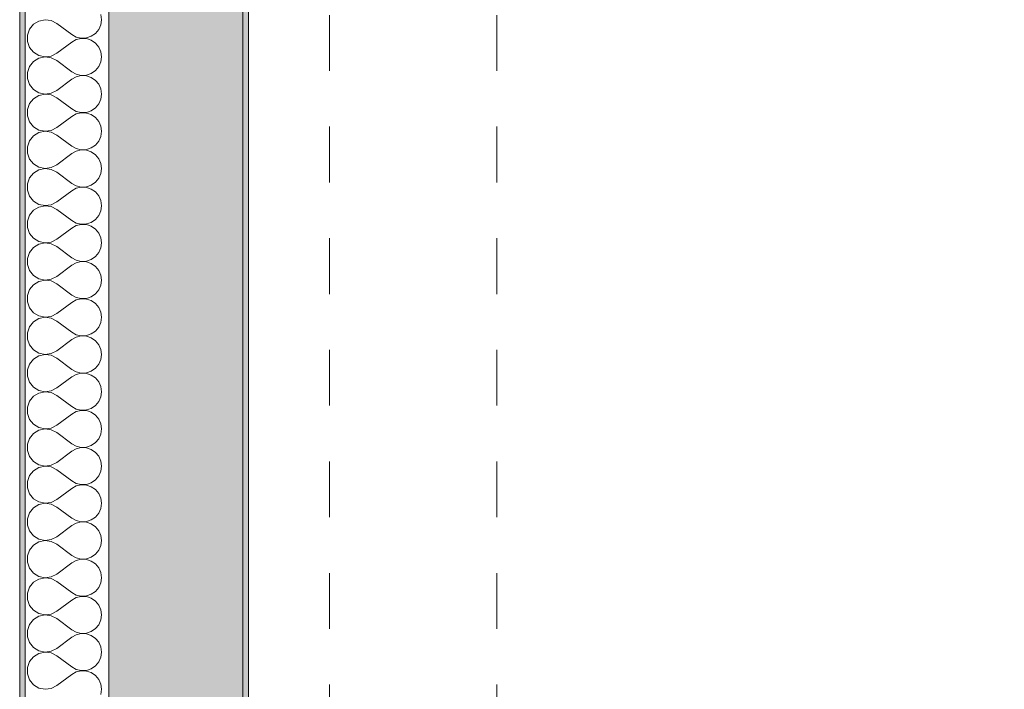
# Model space of a CAD drawing. Header units: metres. Extents: x -3.5 to 65.3, y -10.9 to 16.7.
# Tile 59 of 165: x 43.7 to 45.5, y -4.5 to -3.3. Entities that reach past the tile are written whole.
import ezdxf

# ---------------------------------------------------------------- set-up
doc = ezdxf.new("R2010")
doc.units = ezdxf.units.M
doc.header["$MEASUREMENT"] = 0
doc.linetypes.add('Strichlinie doppelt', pattern=[0.218722, 0.105833, -0.042333, 0.028222, -0.042333])
doc.linetypes.add('Untersicht', pattern=[0.04, 0.03, -0.01])
for name, color, linetype in [('301 - Elemente.Linie', 7, 'Continuous'), ('451 - Universal.Achsen Raster', 7, 'Continuous'), ('603 - Struktur.Bodenplatte_ Decke Roh', 7, 'Continuous'), ('604 - Struktur.Wand Aussen', 7, 'Continuous')]:
    doc.layers.add(name, color=color, linetype=linetype)

# ---------------------------------------------------------------- blocks, each defined once
blk = doc.blocks.new('*X422')
at = {"layer": '604 - Struktur.Wand Aussen', "color": 7, "linetype": 'Continuous', "lineweight": 5}
for p, q in [((43.7754, -3.3333), (43.7644, -3.3357)), ((43.7866, -3.3348), (43.7754, -3.3333)), ((43.8767, -3.3333), (43.8754, -3.3242)), ((43.8754, -3.3424), (43.8767, -3.3333)), ((43.7476, -3.3504), (43.7438, -3.361)), ((43.7547, -3.3416), (43.7476, -3.3504)), ((43.7644, -3.3357), (43.7547, -3.3416)), ((43.7967, -3.34), (43.7866, -3.3348)), ((43.7967, -3.34), (43.8233, -3.36)), ((43.8658, -3.3579), (43.8717, -3.3508)), ((43.8717, -3.3508), (43.8754, -3.3424)), ((43.7438, -3.361), (43.7438, -3.3723)), ((43.8233, -3.36), (43.8314, -3.3644)), ((43.8314, -3.3689), (43.8233, -3.3733)), ((43.8314, -3.3644), (43.8403, -3.3665)), ((43.8403, -3.3668), (43.8314, -3.3689)), ((43.8403, -3.3665), (43.8495, -3.3661)), ((43.8495, -3.3672), (43.8403, -3.3668)), ((43.8495, -3.3661), (43.8582, -3.3631)), ((43.8582, -3.3702), (43.8495, -3.3672)), ((43.8582, -3.3631), (43.8658, -3.3579)), ((43.7438, -3.3723), (43.7476, -3.383)), ((43.7476, -3.383), (43.7547, -3.3917)), ((43.7967, -3.3933), (43.8233, -3.3733)), ((43.8658, -3.3754), (43.8582, -3.3702)), ((43.8717, -3.3825), (43.8658, -3.3754)), ((43.8754, -3.3909), (43.8717, -3.3825)), ((43.7547, -3.3917), (43.7644, -3.3976)), ((43.7644, -3.4024), (43.7547, -3.4082)), ((43.7644, -3.3976), (43.7754, -3.4)), ((43.7754, -3.4), (43.7644, -3.4024)), ((43.7754, -3.4), (43.7866, -3.3985)), ((43.7866, -3.4015), (43.7754, -3.4)), ((43.7866, -3.3985), (43.7967, -3.3933)), ((43.7967, -3.4067), (43.7866, -3.4015)), ((43.8767, -3.4), (43.8754, -3.3909)), ((43.8754, -3.4091), (43.8767, -3.4)), ((43.7476, -3.417), (43.7438, -3.4277)), ((43.7547, -3.4082), (43.7476, -3.417)), ((43.7967, -3.4067), (43.8233, -3.4267)), ((43.8658, -3.4246), (43.8717, -3.4175)), ((43.8717, -3.4175), (43.8754, -3.4091)), ((43.7438, -3.4277), (43.7438, -3.439)), ((43.7438, -3.439), (43.7476, -3.4496)), ((43.7967, -3.46), (43.8233, -3.44)), ((43.8233, -3.4267), (43.8314, -3.4311)), ((43.8314, -3.4355), (43.8233, -3.44)), ((43.8314, -3.4311), (43.8403, -3.4332)), ((43.8403, -3.4335), (43.8314, -3.4355)), ((43.8403, -3.4332), (43.8495, -3.4327)), ((43.8495, -3.4339), (43.8403, -3.4335)), ((43.8495, -3.4327), (43.8582, -3.4298)), ((43.8582, -3.4368), (43.8495, -3.4339)), ((43.8582, -3.4298), (43.8658, -3.4246)), ((43.8658, -3.4421), (43.8582, -3.4368)), ((43.7476, -3.4496), (43.7547, -3.4584)), ((43.8717, -3.4491), (43.8658, -3.4421)), ((43.8754, -3.4575), (43.8717, -3.4491)), ((43.8767, -3.4667), (43.8754, -3.4575)), ((43.7547, -3.4749), (43.7476, -3.4837)), ((43.7547, -3.4584), (43.7644, -3.4643)), ((43.7644, -3.469), (43.7547, -3.4749)), ((43.7644, -3.4643), (43.7754, -3.4666)), ((43.7754, -3.4667), (43.7644, -3.469)), ((43.7754, -3.4666), (43.7866, -3.4651)), ((43.7866, -3.4682), (43.7754, -3.4667)), ((43.7866, -3.4651), (43.7967, -3.46)), ((43.7967, -3.4733), (43.7866, -3.4682)), ((43.7967, -3.4733), (43.8233, -3.4933)), ((43.8754, -3.4758), (43.8767, -3.4667)), ((43.7476, -3.4837), (43.7438, -3.4943)), ((43.8233, -3.4933), (43.8314, -3.4978)), ((43.8582, -3.4965), (43.8658, -3.4913)), ((43.8658, -3.4913), (43.8717, -3.4842)), ((43.8717, -3.4842), (43.8754, -3.4758)), ((43.7438, -3.4943), (43.7438, -3.5056)), ((43.7438, -3.5056), (43.7476, -3.5163)), ((43.7967, -3.5267), (43.8233, -3.5067)), ((43.8314, -3.5022), (43.8233, -3.5067)), ((43.8314, -3.4978), (43.8403, -3.4999)), ((43.8403, -3.5001), (43.8314, -3.5022)), ((43.8403, -3.4999), (43.8495, -3.4994)), ((43.8495, -3.5006), (43.8403, -3.5001)), ((43.8495, -3.4994), (43.8582, -3.4965)), ((43.8582, -3.5035), (43.8495, -3.5006)), ((43.8658, -3.5087), (43.8582, -3.5035)), ((43.8717, -3.5158), (43.8658, -3.5087)), ((43.7476, -3.5163), (43.7547, -3.5251)), ((43.7547, -3.5251), (43.7644, -3.531)), ((43.7866, -3.5318), (43.7967, -3.5267)), ((43.8754, -3.5242), (43.8717, -3.5158)), ((43.8767, -3.5333), (43.8754, -3.5242)), ((43.7547, -3.5416), (43.7476, -3.5504)), ((43.7644, -3.5357), (43.7547, -3.5416)), ((43.7644, -3.531), (43.7754, -3.5333)), ((43.7754, -3.5333), (43.7644, -3.5357)), ((43.7754, -3.5333), (43.7866, -3.5318)), ((43.7866, -3.5348), (43.7754, -3.5333)), ((43.7967, -3.54), (43.7866, -3.5348)), ((43.7967, -3.54), (43.8233, -3.56)), ((43.8717, -3.5508), (43.8754, -3.5424)), ((43.8754, -3.5424), (43.8767, -3.5333)), ((43.7476, -3.5504), (43.7438, -3.561)), ((43.7438, -3.561), (43.7438, -3.5723)), ((43.8233, -3.56), (43.8314, -3.5644)), ((43.8495, -3.5661), (43.8582, -3.5631)), ((43.8582, -3.5631), (43.8658, -3.5579)), ((43.8658, -3.5579), (43.8717, -3.5508)), ((43.7438, -3.5723), (43.7476, -3.583)), ((43.7967, -3.5933), (43.8233, -3.5733)), ((43.8314, -3.5689), (43.8233, -3.5733)), ((43.8314, -3.5644), (43.8403, -3.5665)), ((43.8403, -3.5668), (43.8314, -3.5689)), ((43.8403, -3.5665), (43.8495, -3.5661)), ((43.8495, -3.5672), (43.8403, -3.5668)), ((43.8582, -3.5702), (43.8495, -3.5672)), ((43.8658, -3.5754), (43.8582, -3.5702)), ((43.8717, -3.5825), (43.8658, -3.5754)), ((43.7476, -3.583), (43.7547, -3.5917)), ((43.7547, -3.5917), (43.7644, -3.5976)), ((43.7644, -3.5976), (43.7754, -3.6)), ((43.7754, -3.6), (43.7866, -3.5985)), ((43.7866, -3.5985), (43.7967, -3.5933)), ((43.8754, -3.5909), (43.8717, -3.5825)), ((43.8767, -3.6), (43.8754, -3.5909)), ((43.7547, -3.6082), (43.7476, -3.617)), ((43.7644, -3.6024), (43.7547, -3.6082)), ((43.7754, -3.6), (43.7644, -3.6024)), ((43.7866, -3.6015), (43.7754, -3.6)), ((43.7967, -3.6067), (43.7866, -3.6015)), ((43.7967, -3.6067), (43.8233, -3.6267)), ((43.8717, -3.6175), (43.8754, -3.6091)), ((43.8754, -3.6091), (43.8767, -3.6)), ((43.7476, -3.617), (43.7438, -3.6277)), ((43.7438, -3.6277), (43.7438, -3.639)), ((43.8233, -3.6267), (43.8314, -3.6311)), ((43.8314, -3.6311), (43.8403, -3.6332)), ((43.8403, -3.6335), (43.8314, -3.6355)), ((43.8403, -3.6332), (43.8495, -3.6327)), ((43.8495, -3.6339), (43.8403, -3.6335)), ((43.8495, -3.6327), (43.8582, -3.6298)), ((43.8582, -3.6368), (43.8495, -3.6339)), ((43.8582, -3.6298), (43.8658, -3.6246)), ((43.8658, -3.6246), (43.8717, -3.6175)), ((43.7438, -3.639), (43.7476, -3.6496)), ((43.7476, -3.6496), (43.7547, -3.6584)), ((43.7967, -3.66), (43.8233, -3.64)), ((43.8314, -3.6355), (43.8233, -3.64)), ((43.8658, -3.6421), (43.8582, -3.6368)), ((43.8717, -3.6491), (43.8658, -3.6421)), ((43.8754, -3.6575), (43.8717, -3.6491)), ((43.7547, -3.6584), (43.7644, -3.6643)), ((43.7644, -3.669), (43.7547, -3.6749)), ((43.7644, -3.6643), (43.7754, -3.6666)), ((43.7754, -3.6667), (43.7644, -3.669)), ((43.7754, -3.6666), (43.7866, -3.6651)), ((43.7866, -3.6682), (43.7754, -3.6667)), ((43.7866, -3.6651), (43.7967, -3.66)), ((43.7967, -3.6733), (43.7866, -3.6682)), ((43.8767, -3.6667), (43.8754, -3.6575)), ((43.8754, -3.6758), (43.8767, -3.6667)), ((43.7476, -3.6837), (43.7438, -3.6943)), ((43.7547, -3.6749), (43.7476, -3.6837)), ((43.7967, -3.6733), (43.8233, -3.6933)), ((43.8658, -3.6913), (43.8717, -3.6842)), ((43.8717, -3.6842), (43.8754, -3.6758)), ((43.7438, -3.6943), (43.7438, -3.7056)), ((43.8233, -3.6933), (43.8314, -3.6978)), ((43.8314, -3.7022), (43.8233, -3.7067)), ((43.8314, -3.6978), (43.8403, -3.6999)), ((43.8403, -3.7001), (43.8314, -3.7022)), ((43.8403, -3.6999), (43.8495, -3.6994)), ((43.8495, -3.7006), (43.8403, -3.7001)), ((43.8495, -3.6994), (43.8582, -3.6965)), ((43.8582, -3.7035), (43.8495, -3.7006)), ((43.8582, -3.6965), (43.8658, -3.6913)), ((43.8658, -3.7087), (43.8582, -3.7035)), ((43.7438, -3.7056), (43.7476, -3.7163)), ((43.7476, -3.7163), (43.7547, -3.7251)), ((43.7967, -3.7267), (43.8233, -3.7067)), ((43.8717, -3.7158), (43.8658, -3.7087)), ((43.8754, -3.7242), (43.8717, -3.7158)), ((43.7547, -3.7251), (43.7644, -3.731)), ((43.7644, -3.7357), (43.7547, -3.7416)), ((43.7644, -3.731), (43.7754, -3.7333)), ((43.7754, -3.7333), (43.7644, -3.7357)), ((43.7754, -3.7333), (43.7866, -3.7318)), ((43.7866, -3.7348), (43.7754, -3.7333)), ((43.7866, -3.7318), (43.7967, -3.7267)), ((43.7967, -3.74), (43.7866, -3.7348)), ((43.7967, -3.74), (43.8233, -3.76)), ((43.8767, -3.7333), (43.8754, -3.7242)), ((43.8754, -3.7424), (43.8767, -3.7333)), ((43.7476, -3.7504), (43.7438, -3.761)), ((43.7547, -3.7416), (43.7476, -3.7504)), ((43.8582, -3.7631), (43.8658, -3.7579)), ((43.8658, -3.7579), (43.8717, -3.7508)), ((43.8717, -3.7508), (43.8754, -3.7424)), ((43.7438, -3.761), (43.7438, -3.7723)), ((43.7438, -3.7723), (43.7476, -3.783)), ((43.7967, -3.7933), (43.8233, -3.7733)), ((43.8233, -3.76), (43.8314, -3.7644)), ((43.8314, -3.7689), (43.8233, -3.7733)), ((43.8314, -3.7644), (43.8403, -3.7665)), ((43.8403, -3.7668), (43.8314, -3.7689)), ((43.8403, -3.7665), (43.8495, -3.7661)), ((43.8495, -3.7672), (43.8403, -3.7668)), ((43.8495, -3.7661), (43.8582, -3.7631)), ((43.8582, -3.7702), (43.8495, -3.7672)), ((43.8658, -3.7754), (43.8582, -3.7702)), ((43.8717, -3.7825), (43.8658, -3.7754)), ((43.7476, -3.783), (43.7547, -3.7917)), ((43.7547, -3.7917), (43.7644, -3.7976)), ((43.8754, -3.7909), (43.8717, -3.7825)), ((43.8767, -3.8), (43.8754, -3.7909)), ((43.7547, -3.8082), (43.7476, -3.817)), ((43.7644, -3.8024), (43.7547, -3.8082)), ((43.7644, -3.7976), (43.7754, -3.8)), ((43.7754, -3.8), (43.7644, -3.8024)), ((43.7754, -3.8), (43.7866, -3.7985)), ((43.7866, -3.8015), (43.7754, -3.8)), ((43.7866, -3.7985), (43.7967, -3.7933)), ((43.7967, -3.8067), (43.7866, -3.8015)), ((43.7967, -3.8067), (43.8233, -3.8267)), ((43.8717, -3.8175), (43.8754, -3.8091)), ((43.8754, -3.8091), (43.8767, -3.8)), ((43.7476, -3.817), (43.7438, -3.8277)), ((43.7438, -3.8277), (43.7438, -3.839)), ((43.8233, -3.8267), (43.8314, -3.8311)), ((43.8582, -3.8298), (43.8658, -3.8246)), ((43.8658, -3.8246), (43.8717, -3.8175)), ((43.7438, -3.839), (43.7476, -3.8496)), ((43.7967, -3.86), (43.8233, -3.84)), ((43.8314, -3.8355), (43.8233, -3.84)), ((43.8314, -3.8311), (43.8403, -3.8332)), ((43.8403, -3.8335), (43.8314, -3.8355)), ((43.8403, -3.8332), (43.8495, -3.8327)), ((43.8495, -3.8339), (43.8403, -3.8335)), ((43.8495, -3.8327), (43.8582, -3.8298)), ((43.8582, -3.8368), (43.8495, -3.8339)), ((43.8658, -3.8421), (43.8582, -3.8368)), ((43.8717, -3.8491), (43.8658, -3.8421)), ((43.7476, -3.8496), (43.7547, -3.8584)), ((43.7547, -3.8584), (43.7644, -3.8643)), ((43.7866, -3.8651), (43.7967, -3.86)), ((43.8754, -3.8575), (43.8717, -3.8491)), ((43.8767, -3.8667), (43.8754, -3.8575)), ((43.7547, -3.8749), (43.7476, -3.8837)), ((43.7644, -3.869), (43.7547, -3.8749)), ((43.7644, -3.8643), (43.7754, -3.8666)), ((43.7754, -3.8667), (43.7644, -3.869)), ((43.7754, -3.8666), (43.7866, -3.8651)), ((43.7866, -3.8682), (43.7754, -3.8667)), ((43.7967, -3.8733), (43.7866, -3.8682)), ((43.7967, -3.8733), (43.8233, -3.8933)), ((43.8717, -3.8842), (43.8754, -3.8758)), ((43.8754, -3.8758), (43.8767, -3.8667)), ((43.7476, -3.8837), (43.7438, -3.8943)), ((43.7438, -3.8943), (43.7438, -3.9056)), ((43.8233, -3.8933), (43.8314, -3.8978)), ((43.8314, -3.8978), (43.8403, -3.8999)), ((43.8495, -3.8994), (43.8582, -3.8965)), ((43.8582, -3.8965), (43.8658, -3.8913)), ((43.8658, -3.8913), (43.8717, -3.8842)), ((43.7438, -3.9056), (43.7476, -3.9163)), ((43.7476, -3.9163), (43.7547, -3.9251)), ((43.7967, -3.9267), (43.8233, -3.9067)), ((43.8314, -3.9022), (43.8233, -3.9067)), ((43.8403, -3.9001), (43.8314, -3.9022)), ((43.8403, -3.8999), (43.8495, -3.8994)), ((43.8495, -3.9006), (43.8403, -3.9001)), ((43.8582, -3.9035), (43.8495, -3.9006)), ((43.8658, -3.9087), (43.8582, -3.9035)), ((43.8717, -3.9158), (43.8658, -3.9087)), ((43.8754, -3.9242), (43.8717, -3.9158)), ((43.7547, -3.9251), (43.7644, -3.931)), ((43.7644, -3.931), (43.7754, -3.9333)), ((43.7754, -3.9333), (43.7644, -3.9357)), ((43.7754, -3.9333), (43.7866, -3.9318)), ((43.7866, -3.9348), (43.7754, -3.9333)), ((43.7866, -3.9318), (43.7967, -3.9267)), ((43.8767, -3.9333), (43.8754, -3.9242)), ((43.8754, -3.9424), (43.8767, -3.9333)), ((43.7476, -3.9504), (43.7438, -3.961)), ((43.7547, -3.9416), (43.7476, -3.9504)), ((43.7644, -3.9357), (43.7547, -3.9416)), ((43.7967, -3.94), (43.7866, -3.9348)), ((43.7967, -3.94), (43.8233, -3.96)), ((43.8658, -3.9579), (43.8717, -3.9508)), ((43.8717, -3.9508), (43.8754, -3.9424)), ((43.7438, -3.961), (43.7438, -3.9723)), ((43.8233, -3.96), (43.8314, -3.9644)), ((43.8314, -3.9689), (43.8233, -3.9733)), ((43.8314, -3.9644), (43.8403, -3.9665)), ((43.8403, -3.9668), (43.8314, -3.9689)), ((43.8403, -3.9665), (43.8495, -3.9661)), ((43.8495, -3.9672), (43.8403, -3.9668)), ((43.8495, -3.9661), (43.8582, -3.9631)), ((43.8582, -3.9702), (43.8495, -3.9672)), ((43.8582, -3.9631), (43.8658, -3.9579)), ((43.7438, -3.9723), (43.7476, -3.983)), ((43.7476, -3.983), (43.7547, -3.9917)), ((43.7967, -3.9933), (43.8233, -3.9733)), ((43.8658, -3.9754), (43.8582, -3.9702)), ((43.8717, -3.9825), (43.8658, -3.9754)), ((43.8754, -3.9909), (43.8717, -3.9825)), ((43.7547, -3.9917), (43.7644, -3.9976)), ((43.7644, -4.0024), (43.7547, -4.0082)), ((43.7644, -3.9976), (43.7754, -4)), ((43.7754, -4), (43.7644, -4.0024)), ((43.7754, -4), (43.7866, -3.9985)), ((43.7866, -4.0015), (43.7754, -4)), ((43.7866, -3.9985), (43.7967, -3.9933)), ((43.7967, -4.0067), (43.7866, -4.0015)), ((43.8767, -4), (43.8754, -3.9909)), ((43.8754, -4.0091), (43.8767, -4)), ((43.7476, -4.017), (43.7438, -4.0277)), ((43.7547, -4.0082), (43.7476, -4.017)), ((43.7967, -4.0067), (43.8233, -4.0267)), ((43.8658, -4.0246), (43.8717, -4.0175)), ((43.8717, -4.0175), (43.8754, -4.0091)), ((43.7438, -4.0277), (43.7438, -4.039)), ((43.7438, -4.039), (43.7476, -4.0496)), ((43.7967, -4.06), (43.8233, -4.04)), ((43.8233, -4.0267), (43.8314, -4.0311)), ((43.8314, -4.0355), (43.8233, -4.04)), ((43.8314, -4.0311), (43.8403, -4.0332)), ((43.8403, -4.0335), (43.8314, -4.0355)), ((43.8403, -4.0332), (43.8495, -4.0327)), ((43.8495, -4.0339), (43.8403, -4.0335)), ((43.8495, -4.0327), (43.8582, -4.0298)), ((43.8582, -4.0368), (43.8495, -4.0339)), ((43.8582, -4.0298), (43.8658, -4.0246)), ((43.8658, -4.0421), (43.8582, -4.0368)), ((43.7476, -4.0496), (43.7547, -4.0584)), ((43.8717, -4.0491), (43.8658, -4.0421)), ((43.8754, -4.0575), (43.8717, -4.0491)), ((43.8767, -4.0667), (43.8754, -4.0575)), ((43.7547, -4.0749), (43.7476, -4.0837)), ((43.7547, -4.0584), (43.7644, -4.0643)), ((43.7644, -4.069), (43.7547, -4.0749)), ((43.7644, -4.0643), (43.7754, -4.0666)), ((43.7754, -4.0667), (43.7644, -4.069)), ((43.7754, -4.0666), (43.7866, -4.0651)), ((43.7866, -4.0682), (43.7754, -4.0667)), ((43.7866, -4.0651), (43.7967, -4.06)), ((43.7967, -4.0733), (43.7866, -4.0682)), ((43.7967, -4.0733), (43.8233, -4.0933)), ((43.8754, -4.0758), (43.8767, -4.0667)), ((43.7476, -4.0837), (43.7438, -4.0943)), ((43.8582, -4.0965), (43.8658, -4.0913)), ((43.8658, -4.0913), (43.8717, -4.0842)), ((43.8717, -4.0842), (43.8754, -4.0758)), ((43.7438, -4.0943), (43.7438, -4.1056)), ((43.7438, -4.1056), (43.7476, -4.1163)), ((43.7967, -4.1267), (43.8233, -4.1067)), ((43.8233, -4.0933), (43.8314, -4.0978)), ((43.8314, -4.1022), (43.8233, -4.1067)), ((43.8314, -4.0978), (43.8403, -4.0999)), ((43.8403, -4.1001), (43.8314, -4.1022)), ((43.8403, -4.0999), (43.8495, -4.0994)), ((43.8495, -4.1006), (43.8403, -4.1001)), ((43.8495, -4.0994), (43.8582, -4.0965)), ((43.8582, -4.1035), (43.8495, -4.1006)), ((43.8658, -4.1087), (43.8582, -4.1035)), ((43.8717, -4.1158), (43.8658, -4.1087)), ((43.7476, -4.1163), (43.7547, -4.1251)), ((43.7547, -4.1251), (43.7644, -4.131)), ((43.7866, -4.1318), (43.7967, -4.1267)), ((43.8754, -4.1242), (43.8717, -4.1158)), ((43.8767, -4.1333), (43.8754, -4.1242)), ((43.7547, -4.1416), (43.7476, -4.1504)), ((43.7644, -4.1357), (43.7547, -4.1416)), ((43.7644, -4.131), (43.7754, -4.1333)), ((43.7754, -4.1333), (43.7644, -4.1357)), ((43.7754, -4.1333), (43.7866, -4.1318)), ((43.7866, -4.1348), (43.7754, -4.1333)), ((43.7967, -4.14), (43.7866, -4.1348)), ((43.7967, -4.14), (43.8233, -4.16)), ((43.8717, -4.1508), (43.8754, -4.1424)), ((43.8754, -4.1424), (43.8767, -4.1333)), ((43.7476, -4.1504), (43.7438, -4.161)), ((43.7438, -4.161), (43.7438, -4.1723)), ((43.8233, -4.16), (43.8314, -4.1644)), ((43.8495, -4.1661), (43.8582, -4.1631)), ((43.8582, -4.1631), (43.8658, -4.1579)), ((43.8658, -4.1579), (43.8717, -4.1508)), ((43.7438, -4.1723), (43.7476, -4.183)), ((43.7967, -4.1933), (43.8233, -4.1733)), ((43.8314, -4.1689), (43.8233, -4.1733)), ((43.8314, -4.1644), (43.8403, -4.1665)), ((43.8403, -4.1668), (43.8314, -4.1689)), ((43.8403, -4.1665), (43.8495, -4.1661)), ((43.8495, -4.1672), (43.8403, -4.1668)), ((43.8582, -4.1702), (43.8495, -4.1672)), ((43.8658, -4.1754), (43.8582, -4.1702)), ((43.8717, -4.1825), (43.8658, -4.1754)), ((43.7476, -4.183), (43.7547, -4.1917)), ((43.7547, -4.1917), (43.7644, -4.1976)), ((43.7644, -4.1976), (43.7754, -4.2)), ((43.7754, -4.2), (43.7866, -4.1985)), ((43.7866, -4.1985), (43.7967, -4.1933)), ((43.8754, -4.1909), (43.8717, -4.1825)), ((43.8767, -4.2), (43.8754, -4.1909)), ((43.7547, -4.2082), (43.7476, -4.217)), ((43.7644, -4.2024), (43.7547, -4.2082)), ((43.7754, -4.2), (43.7644, -4.2024)), ((43.7866, -4.2015), (43.7754, -4.2)), ((43.7967, -4.2067), (43.7866, -4.2015)), ((43.7967, -4.2067), (43.8233, -4.2267)), ((43.8717, -4.2175), (43.8754, -4.2091)), ((43.8754, -4.2091), (43.8767, -4.2)), ((43.7476, -4.217), (43.7438, -4.2277)), ((43.7438, -4.2277), (43.7438, -4.239)), ((43.8233, -4.2267), (43.8314, -4.2311)), ((43.8314, -4.2311), (43.8403, -4.2332)), ((43.8403, -4.2335), (43.8314, -4.2355)), ((43.8403, -4.2332), (43.8495, -4.2327)), ((43.8495, -4.2339), (43.8403, -4.2335)), ((43.8495, -4.2327), (43.8582, -4.2298)), ((43.8582, -4.2368), (43.8495, -4.2339)), ((43.8582, -4.2298), (43.8658, -4.2246)), ((43.8658, -4.2246), (43.8717, -4.2175)), ((43.7438, -4.239), (43.7476, -4.2496)), ((43.7476, -4.2496), (43.7547, -4.2584)), ((43.7967, -4.26), (43.8233, -4.24)), ((43.8314, -4.2355), (43.8233, -4.24)), ((43.8658, -4.2421), (43.8582, -4.2368)), ((43.8717, -4.2491), (43.8658, -4.2421)), ((43.8754, -4.2575), (43.8717, -4.2491)), ((43.7547, -4.2584), (43.7644, -4.2643)), ((43.7644, -4.269), (43.7547, -4.2749)), ((43.7644, -4.2643), (43.7754, -4.2666)), ((43.7754, -4.2667), (43.7644, -4.269)), ((43.7754, -4.2666), (43.7866, -4.2651)), ((43.7866, -4.2682), (43.7754, -4.2667)), ((43.7866, -4.2651), (43.7967, -4.26)), ((43.7967, -4.2733), (43.7866, -4.2682)), ((43.8767, -4.2667), (43.8754, -4.2575)), ((43.8754, -4.2758), (43.8767, -4.2667)), ((43.7476, -4.2837), (43.7438, -4.2943)), ((43.7547, -4.2749), (43.7476, -4.2837)), ((43.7967, -4.2733), (43.8233, -4.2933)), ((43.8658, -4.2913), (43.8717, -4.2842)), ((43.8717, -4.2842), (43.8754, -4.2758)), ((43.7438, -4.2943), (43.7438, -4.3056)), ((43.8233, -4.2933), (43.8314, -4.2978)), ((43.8314, -4.3022), (43.8233, -4.3067)), ((43.8314, -4.2978), (43.8403, -4.2999)), ((43.8403, -4.3001), (43.8314, -4.3022)), ((43.8403, -4.2999), (43.8495, -4.2994)), ((43.8495, -4.3006), (43.8403, -4.3001)), ((43.8495, -4.2994), (43.8582, -4.2965)), ((43.8582, -4.3035), (43.8495, -4.3006)), ((43.8582, -4.2965), (43.8658, -4.2913)), ((43.8658, -4.3087), (43.8582, -4.3035)), ((43.7438, -4.3056), (43.7476, -4.3163)), ((43.7476, -4.3163), (43.7547, -4.3251)), ((43.7967, -4.3267), (43.8233, -4.3067)), ((43.8717, -4.3158), (43.8658, -4.3087)), ((43.8754, -4.3242), (43.8717, -4.3158)), ((43.7547, -4.3251), (43.7644, -4.331)), ((43.7644, -4.3357), (43.7547, -4.3416)), ((43.7644, -4.331), (43.7754, -4.3333)), ((43.7754, -4.3333), (43.7644, -4.3357)), ((43.7754, -4.3333), (43.7866, -4.3318)), ((43.7866, -4.3348), (43.7754, -4.3333)), ((43.7866, -4.3318), (43.7967, -4.3267)), ((43.7967, -4.34), (43.7866, -4.3348)), ((43.7967, -4.34), (43.8233, -4.36)), ((43.8767, -4.3333), (43.8754, -4.3242)), ((43.8754, -4.3424), (43.8767, -4.3333)), ((43.7476, -4.3504), (43.7438, -4.361)), ((43.7547, -4.3416), (43.7476, -4.3504)), ((43.8658, -4.3579), (43.8717, -4.3508)), ((43.8717, -4.3508), (43.8754, -4.3424)), ((43.7438, -4.361), (43.7438, -4.3723)), ((43.7438, -4.3723), (43.7476, -4.383)), ((43.7967, -4.3933), (43.8233, -4.3733)), ((43.8233, -4.36), (43.8314, -4.3644)), ((43.8314, -4.3689), (43.8233, -4.3733)), ((43.8314, -4.3644), (43.8403, -4.3665)), ((43.8403, -4.3668), (43.8314, -4.3689)), ((43.8403, -4.3665), (43.8495, -4.3661)), ((43.8495, -4.3672), (43.8403, -4.3668)), ((43.8495, -4.3661), (43.8582, -4.3631)), ((43.8582, -4.3702), (43.8495, -4.3672)), ((43.8582, -4.3631), (43.8658, -4.3579)), ((43.8658, -4.3754), (43.8582, -4.3702)), ((43.8717, -4.3825), (43.8658, -4.3754)), ((43.7476, -4.383), (43.7547, -4.3917)), ((43.7547, -4.3917), (43.7644, -4.3976)), ((43.8754, -4.3909), (43.8717, -4.3825)), ((43.8767, -4.4), (43.8754, -4.3909)), ((43.7547, -4.4082), (43.7476, -4.417)), ((43.7644, -4.4024), (43.7547, -4.4082)), ((43.7644, -4.3976), (43.7754, -4.4)), ((43.7754, -4.4), (43.7644, -4.4024)), ((43.7754, -4.4), (43.7866, -4.3985)), ((43.7866, -4.4015), (43.7754, -4.4)), ((43.7866, -4.3985), (43.7967, -4.3933)), ((43.7967, -4.4067), (43.7866, -4.4015)), ((43.7967, -4.4067), (43.8233, -4.4267)), ((43.8717, -4.4175), (43.8754, -4.4091)), ((43.8754, -4.4091), (43.8767, -4.4)), ((43.7476, -4.417), (43.7438, -4.4277)), ((43.7438, -4.4277), (43.7438, -4.439)), ((43.8233, -4.4267), (43.8314, -4.4311)), ((43.8582, -4.4298), (43.8658, -4.4246)), ((43.8658, -4.4246), (43.8717, -4.4175)), ((43.7438, -4.439), (43.7476, -4.4496)), ((43.7967, -4.46), (43.8233, -4.44)), ((43.8314, -4.4355), (43.8233, -4.44)), ((43.8314, -4.4311), (43.8403, -4.4332)), ((43.8403, -4.4335), (43.8314, -4.4355)), ((43.8403, -4.4332), (43.8495, -4.4327)), ((43.8495, -4.4339), (43.8403, -4.4335)), ((43.8495, -4.4327), (43.8582, -4.4298)), ((43.8582, -4.4368), (43.8495, -4.4339)), ((43.8658, -4.4421), (43.8582, -4.4368)), ((43.8717, -4.4491), (43.8658, -4.4421)), ((43.7476, -4.4496), (43.7547, -4.4584)), ((43.7547, -4.4584), (43.7644, -4.4643)), ((43.7866, -4.4651), (43.7967, -4.46)), ((43.8754, -4.4575), (43.8717, -4.4491)), ((43.8767, -4.4667), (43.8754, -4.4575)), ((43.7547, -4.4749), (43.7476, -4.4837)), ((43.7644, -4.469), (43.7547, -4.4749)), ((43.7644, -4.4643), (43.7754, -4.4666)), ((43.7754, -4.4667), (43.7644, -4.469)), ((43.7754, -4.4666), (43.7866, -4.4651)), ((43.7866, -4.4682), (43.7754, -4.4667)), ((43.7967, -4.4733), (43.7866, -4.4682)), ((43.7967, -4.4733), (43.8233, -4.4933)), ((43.8717, -4.4842), (43.8754, -4.4758)), ((43.8754, -4.4758), (43.8767, -4.4667)), ((43.7476, -4.4837), (43.7438, -4.4943)), ((43.7438, -4.4943), (43.7438, -4.5056)), ((43.8233, -4.4933), (43.8314, -4.4978)), ((43.8314, -4.4978), (43.8403, -4.4999)), ((43.8495, -4.4994), (43.8582, -4.4965)), ((43.8582, -4.4965), (43.8658, -4.4913)), ((43.8658, -4.4913), (43.8717, -4.4842)), ((43.7438, -4.5056), (43.7476, -4.5163)), ((43.7476, -4.5163), (43.7547, -4.5251)), ((43.7967, -4.5267), (43.8233, -4.5067)), ((43.8314, -4.5022), (43.8233, -4.5067)), ((43.8403, -4.5001), (43.8314, -4.5022)), ((43.8403, -4.4999), (43.8495, -4.4994)), ((43.8495, -4.5006), (43.8403, -4.5001)), ((43.8582, -4.5035), (43.8495, -4.5006)), ((43.8658, -4.5087), (43.8582, -4.5035)), ((43.8717, -4.5158), (43.8658, -4.5087)), ((43.8754, -4.5242), (43.8717, -4.5158)), ((43.7547, -4.5251), (43.7644, -4.531)), ((43.7644, -4.531), (43.7754, -4.5333)), ((43.7754, -4.5333), (43.7866, -4.5318)), ((43.7866, -4.5318), (43.7967, -4.5267)), ((43.8767, -4.5333), (43.8754, -4.5242)), ((43.8754, -4.5424), (43.8767, -4.5333))]:
    blk.add_line(p, q, dxfattribs=at)

msp = doc.modelspace()

# ---------------------------------------------------------------- hatches: boundary and pattern name
at = {"layer": '604 - Struktur.Wand Aussen', "linetype": 'Continuous', "lineweight": 0, "true_color": 0x000000}
h = msp.add_hatch(dxfattribs=at)
h.set_pattern_fill('Verputz_0001', color=18, style=0, pattern_type=2)
h.set_pattern_definition([(0, (0, 0), (0, 0.034641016), [0, -0.02]), (0, (0.01, 0.01732), (0, 0.034641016), [0, -0.02])])
h.paths.add_polyline_path([(43.73, -3.2), (43.73, -8.085), (43.74, -8.085), (43.74, -3.2)])
h = msp.add_hatch(dxfattribs=at)
h.set_pattern_fill('Beton__Stahlbeton_0001', color=18, style=0, pattern_type=2)
h.set_pattern_definition([(45, (0, 0), (-0.033941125, 0.033941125), []), (45, (-0.01697, 0.01697), (-0.033941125, 0.033941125), [0.036, -0.012])])
h.paths.add_polyline_path([(44.01, -3.23), (43.89, -3.23), (43.89, -8.085), (44.13, -8.085), (44.13, -3.29), (44.08, -3.29), (44.01, -3.29)])
h = msp.add_hatch(dxfattribs=at)
h.set_pattern_fill('Gips_0001', color=18, style=0, pattern_type=2)
h.set_pattern_definition([(45, (0, 0), (-0.0070710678, 0.0070710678), [0, -0.01])])
h.paths.add_polyline_path([(44.14, -3.29), (44.13, -3.29), (44.13, -8.085), (44.14, -8.085)])

# ---------------------------------------------------------------- linework, layer by layer
at = {"layer": '301 - Elemente.Linie', "color": 7, "linetype": 'Untersicht', "lineweight": 13}
for p, q in [((44.285, -0.525), (44.285, -8.085)), ((44.585, -0.525), (44.585, -8.085))]:
    msp.add_line(p, q, dxfattribs=at)
at = {"layer": '451 - Universal.Achsen Raster', "color": 160, "linetype": 'Strichlinie doppelt', "lineweight": 9, "true_color": 0x3232ff}
msp.add_line((43.73, -10.585), (43.73, 16.355), dxfattribs=at)
at = {"layer": '603 - Struktur.Bodenplatte_ Decke Roh', "color": 7, "linetype": 'Continuous', "lineweight": 18, "flags": 128}
msp.add_lwpolyline([(43.89, 0.005), (43.89, -8.085), (55.11, -8.085)], dxfattribs=at)
at = {"layer": '604 - Struktur.Wand Aussen', "color": 7, "linetype": 'Continuous', "lineweight": 5}
msp.add_line((43.74, -3.23), (43.74, -8.085), dxfattribs=at)
at = {"layer": '604 - Struktur.Wand Aussen', "color": 7, "linetype": 'Continuous', "lineweight": 13}
for p, q in [((43.89, -3.23), (43.89, -8.085)), ((44.13, -8.085), (44.13, -3.29))]:
    msp.add_line(p, q, dxfattribs=at)
at = {"layer": '604 - Struktur.Wand Aussen', "color": 7, "linetype": 'Continuous', "lineweight": 5, "flags": 128}
for points in [[(43.73, -3.2), (43.73, -8.085)], [(44.14, -8.085), (44.14, -3.29)]]:
    msp.add_lwpolyline(points, dxfattribs=at)

# ---------------------------------------------------------------- block references
at = {"layer": '604 - Struktur.Wand Aussen', "color": 7, "lineweight": 18}
msp.add_blockref('*X422', (0, 0), dxfattribs=at)

doc.saveas('drawing.dxf')
